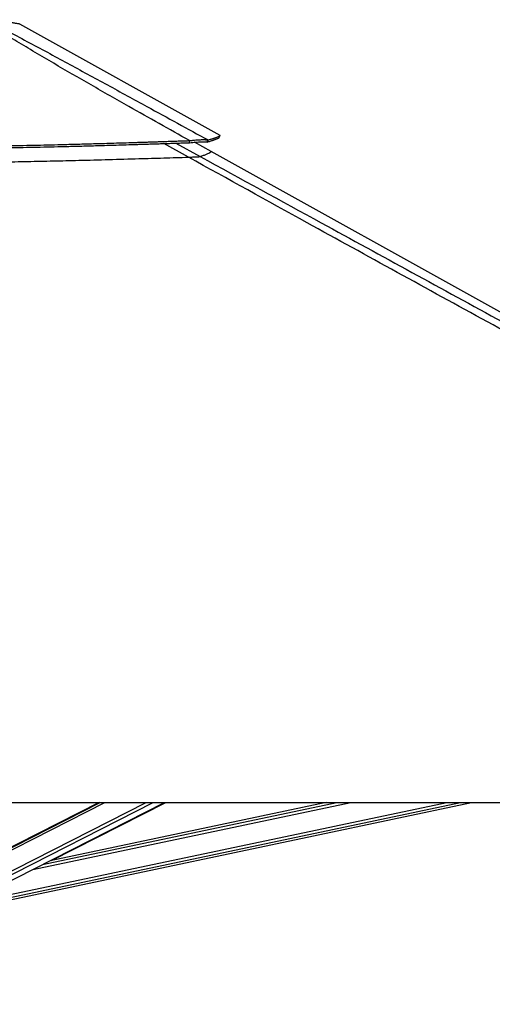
# Model space of a CAD drawing. Header units: millimetres. Extents: x 20 to 19889, y 40 to 15516.
# Tile 54 of 115: x 9844 to 10665, y 6262 to 7974. Entities that reach past the tile are written whole.
import ezdxf

# ---------------------------------------------------------------- set-up
doc = ezdxf.new("R2010")
doc.units = ezdxf.units.MM
doc.header["$LTSCALE"] = 2
doc.layers.add('COMPONENT_GEOMETRY', color=7, linetype='Continuous')
doc.styles.add('SLDTEXTSTYLE0', font='TXT', dxfattribs={"width": 0.75})
doc.dimstyles.new('SLDDIMSTYLE1', dxfattribs={"dimtxt": 100, "dimasz": 6.604, "dimexe": 0, "dimexo": 0.0625, "dimgap": 25, "dimtad": 0, "dimtih": 1, "dimtoh": 1, "dimdec": 0, "dimrnd": 1e-09, "dimzin": 12, "dimdsep": 46, "dimtxsty": 'SLDTEXTSTYLE0', "dimsah": 1, "dimcen": 0.09, "dimadec": 0, "dimazin": 3, "dimtfac": 1, "dimtdec": 0, "dimtofl": 0, "dimtmove": 0, "dimatfit": 3, "dimfxl": 1, "dimfrac": 2, "dimtolj": 1, "dimtzin": 12, "dimarcsym": 0})

# ---------------------------------------------------------------- blocks, each defined once
blk = doc.blocks.new('_D_4')
at = {"layer": 'COMPONENT_GEOMETRY', "color": 7}
for p, q in [((11286.9, 6612.5), (11286.9, 4529.8)), ((11086.9, 4509.5), (11056.4, 4509.5)), ((11056.4, 4509.5), (11056.4, 4350.8)), ((11487, 4509.5), (11517.5, 4509.5)), ((11517.5, 4509.5), (11517.5, 4350.8)), ((11056.4, 4350.8), (11086.9, 4350.8)), ((11517.5, 4350.8), (11487, 4350.8)), ((11286.9, 2118.5), (11286.9, 4201.1)), ((7117.8, 2118.5), (11293.3, 2118.5))]:
    blk.add_line(p, q, dxfattribs=at)
for points in [[(11286.9, 6612.5), (11285.9, 6605.9), (11288, 6605.9)], [(11286.9, 2118.5), (11288, 2125.1), (11285.9, 2125.1)]]:
    blk.add_solid(points, dxfattribs=at)
at = {"layer": 'COMPONENT_GEOMETRY', "color": 7, "char_height": 100, "attachment_point": 1, "style": 'SLDTEXTSTYLE0'}
for s, insert in [('7\'4.46"', (11086.9, 4479.7)), ('2247mm', (11014.2, 4330))]:
    blk.add_mtext(s, dxfattribs=dict(at, insert=insert))

msp = doc.modelspace()

# ---------------------------------------------------------------- linework, layer by layer
at = {"color": 7, "linetype": 'Continuous', "lineweight": 25}
for p, q in [((10192.03, 7772.72), (9843.79, 7966.33)), ((10138.64, 7760.04), (10138.89, 7763.64)), ((10176.39, 7744.8), (10147.54, 7760.85)), ((10169.28, 7761.18), (10171.01, 7764.78)), ((11967.73, 6748.91), (10176.39, 7744.8)), ((9644.6, 6612.47), (12184.5, 6612.47)), ((9981.56, 6612.47), (9739.47, 6489.45)), ((9761.21, 6442.67), (10095.36, 6612.47)), ((9799.32, 6437.9), (10628.54, 6612.47)), ((10376.12, 6612.47), (9896.78, 6511.56)), ((9898.97, 6512.02), (10097.69, 6612.47))]:
    msp.add_line(p, q, dxfattribs=at)
at = {"color": 8, "linetype": 'Continuous', "lineweight": 25}
for p, q in [((10136.94, 7734.86), (10094.47, 7758.57)), ((10114.77, 7759.24), (10157.17, 7736)), ((9735.63, 6482.22), (9991.94, 6612.47)), ((9736.27, 6486.86), (9983.46, 6612.47)), ((9743.84, 6449.9), (10063.77, 6612.47)), ((9746.84, 6445.26), (10075.88, 6612.47)), ((9797.5, 6446.56), (10585.61, 6612.47)), ((9798.51, 6441.74), (10609.53, 6612.47)), ((9866.55, 6496.2), (10418.86, 6612.47)), ((9883.44, 6504.78), (10394.97, 6612.47)), ((10022.72, 6575.56), (10095.74, 6612.47))]:
    msp.add_line(p, q, dxfattribs=at)
at = {"color": 7, "linetype": 'Continuous', "lineweight": 25, "flags": 128}
msp.add_lwpolyline([(10190.18, 7768.91), (10191.15, 7770.67), (10192.12, 7772.42)], dxfattribs=at)
at = {"color": 7, "linetype": 'Continuous', "lineweight": 25}
for points, knots in [([(10138.89, 7763.64), (10103.75, 7783.36), (10046.46, 7815.51), (9967.76, 7860.36), (9913.44, 7891.76), (9870.58, 7917.02), (9838.93, 7936), (9807.79, 7955.08), (9788.12, 7967.61), (9778.29, 7973.88)], [0, 0, 0, 0, 0.2839175, 0.4627989, 0.6416931, 0.7312098, 0.8207246, 0.9103698, 1, 1, 1, 1]), ([(9783.51, 7973.88), (9795.92, 7967.64), (9820.76, 7955.16), (9856.53, 7936.13), (9891.89, 7917.18), (9938.51, 7891.9), (9996.2, 7860.44), (10077.59, 7815.93), (10135.68, 7784.13), (10171.01, 7764.78)], [0, 0, 0, 0, 0.0897639, 0.1795426, 0.2695103, 0.35948, 0.5397535, 0.7200459, 1, 1, 1, 1]), ([(9154.42, 7764.93), (9166.55, 7764.37), (9190.17, 7763.28), (9225.02, 7761.8), (9258.53, 7760.47), (9291.08, 7759.28), (9322.86, 7758.2), (9354.09, 7757.25), (9384.84, 7756.4), (9426.14, 7755.38), (9477.98, 7754.36), (9540.49, 7753.53), (9595.31, 7753.16), (9642.71, 7753.1), (9682.89, 7753.21), (9723.54, 7753.48), (9764.87, 7753.92), (9807.13, 7754.54), (9843.48, 7755.2), (9873.82, 7755.83), (9898.02, 7756.38), (9922.97, 7756.99), (9948.89, 7757.67), (9971.73, 7758.31), (9991.39, 7758.88), (10007.69, 7759.37), (10024.82, 7759.89), (10038.75, 7760.33), (10049.4, 7760.67), (10056.5, 7760.89), (10064.01, 7761.14), (10071.99, 7761.4), (10079.56, 7761.65), (10087.12, 7761.9), (10095.03, 7762.16), (10104.37, 7762.47), (10114.23, 7762.8), (10123.62, 7763.12), (10131.71, 7763.39), (10136.65, 7763.56), (10138.89, 7763.64)], [0, 0, 0, 0, 0.03767444, 0.07334536, 0.10765732, 0.14083664, 0.17324095, 0.20494008, 0.23616593, 0.26694797, 0.33053964, 0.39340961, 0.45612739, 0.49621944, 0.53662085, 0.57749199, 0.6190796, 0.66160723, 0.7054231, 0.72929979, 0.75372767, 0.77898768, 0.8052209, 0.83271031, 0.84869753, 0.86530196, 0.88258759, 0.90114952, 0.90802216, 0.91526504, 0.92295176, 0.93107835, 0.93979002, 0.94623625, 0.95435235, 0.96412261, 0.97501807, 0.98475674, 0.99307937, 1, 1, 1, 1]), ([(9154.66, 7761.33), (9166.79, 7760.78), (9190.4, 7759.7), (9225.24, 7758.23), (9258.73, 7756.91), (9291.26, 7755.73), (9323.03, 7754.66), (9354.24, 7753.71), (9384.98, 7752.87), (9426.26, 7751.86), (9478.07, 7750.85), (9540.54, 7750.03), (9595.33, 7749.67), (9642.71, 7749.6), (9682.87, 7749.71), (9723.5, 7749.98), (9764.81, 7750.42), (9807.04, 7751.03), (9843.38, 7751.69), (9873.7, 7752.31), (9897.89, 7752.86), (9922.83, 7753.46), (9948.73, 7754.14), (9971.56, 7754.77), (9991.21, 7755.33), (10007.51, 7755.81), (10024.63, 7756.33), (10038.55, 7756.77), (10049.2, 7757.1), (10056.3, 7757.33), (10063.8, 7757.57), (10071.77, 7757.82), (10079.34, 7758.07), (10086.9, 7758.32), (10094.8, 7758.58), (10104.14, 7758.89), (10114, 7759.21), (10123.38, 7759.53), (10131.47, 7759.8), (10136.41, 7759.96), (10138.64, 7760.04)], [0, 0, 0, 0, 0.03767218, 0.07334132, 0.10765186, 0.14083015, 0.17323379, 0.20493252, 0.2361582, 0.26694031, 0.3305328, 0.39340412, 0.45612371, 0.49621696, 0.53661955, 0.57749187, 0.6190805, 0.66160894, 0.70542545, 0.72930237, 0.75373036, 0.77899038, 0.80522352, 0.83271276, 0.84869984, 0.86530408, 0.88258947, 0.9011511, 0.90802363, 0.91526638, 0.92295297, 0.93107942, 0.93979095, 0.94623708, 0.95435304, 0.96412315, 0.97501844, 0.98475696, 0.99307947, 1, 1, 1, 1]), ([(10138.64, 7760.04), (10140.55, 7760.23), (10144.29, 7760.59), (10149.6, 7761.03), (10154.5, 7761.36), (10158.38, 7761.55), (10161.33, 7761.62), (10163.55, 7761.63), (10166.68, 7761.56), (10168.18, 7761.34), (10169.28, 7761.18)], [0, 0, 0, 0, 0.1266703, 0.249099, 0.378503, 0.5071412, 0.5904199, 0.6749487, 0.7611858, 1, 1, 1, 1]), ([(10138.89, 7763.64), (10140.86, 7763.84), (10144.74, 7764.25), (10150.24, 7764.73), (10155.34, 7765.09), (10159.4, 7765.28), (10162.5, 7765.35), (10164.84, 7765.34), (10168.16, 7765.24), (10169.81, 7764.98), (10171.01, 7764.78)], [0, 0, 0, 0, 0.1264787, 0.2490105, 0.3787287, 0.507737, 0.5912047, 0.6758374, 0.7620547, 1, 1, 1, 1]), ([(10169.28, 7761.18), (10170.22, 7761.45), (10172.02, 7761.97), (10174.45, 7762.7), (10176.61, 7763.37), (10178.54, 7764), (10180.27, 7764.57), (10181.83, 7765.11), (10183.61, 7765.75), (10185.45, 7766.44), (10187.19, 7767.16), (10188.68, 7767.85), (10189.7, 7768.44), (10190.2, 7768.81), (10190.18, 7768.91), (10190.18, 7768.91)], [0, 0, 0, 0, 0.0737659, 0.1425623, 0.2077665, 0.2705744, 0.3312956, 0.3904651, 0.4481527, 0.5509968, 0.6506244, 0.747685, 0.8744503, 0.9983597, 1, 1, 1, 1]), ([(10171.01, 7764.78), (10171.96, 7765.05), (10173.78, 7765.56), (10176.22, 7766.28), (10178.4, 7766.94), (10180.35, 7767.56), (10182.1, 7768.13), (10183.67, 7768.66), (10185.47, 7769.28), (10187.33, 7769.97), (10189.09, 7770.68), (10190.6, 7771.36), (10191.63, 7771.94), (10192.14, 7772.31), (10192.12, 7772.41), (10192.12, 7772.42)], [0, 0, 0, 0, 0.0736207, 0.1422831, 0.2073618, 0.27005, 0.3306566, 0.3897153, 0.447296, 0.5499516, 0.6493992, 0.7462866, 0.8728284, 0.9965215, 1, 1, 1, 1]), ([(9156.38, 7736.15), (9170.15, 7735.55), (9197.69, 7734.37), (9239.27, 7732.74), (9281.02, 7731.25), (9323.68, 7729.88), (9367.2, 7728.65), (9411.57, 7727.58), (9456.04, 7726.7), (9500.59, 7726.01), (9545.21, 7725.52), (9589.85, 7725.22), (9634.53, 7725.12), (9679.21, 7725.22), (9723.87, 7725.49), (9768.5, 7725.95), (9813.08, 7726.58), (9857.58, 7727.36), (9902.02, 7728.29), (9949.08, 7729.4), (9998.76, 7730.72), (10047.98, 7732.13), (10094.05, 7733.53), (10122.64, 7734.41), (10136.94, 7734.86)], [0, 0, 0, 0, 0.0428772, 0.0857728, 0.1287238, 0.1716931, 0.2168732, 0.2620742, 0.3072542, 0.3524544, 0.3976344, 0.4428339, 0.4880138, 0.5332125, 0.5783923, 0.6235901, 0.6687698, 0.7139665, 0.759146, 0.8043414, 0.8578872, 0.9114563, 0.9557228, 1, 1, 1, 1]), ([(10136.94, 7734.86), (10138.3, 7734.9), (10141.02, 7734.99), (10144.89, 7735.13), (10148.4, 7735.28), (10152.17, 7735.48), (10154.93, 7735.67), (10156.59, 7735.86), (10156.98, 7735.95), (10157.17, 7736)], [0, 0, 0, 0, 0.1225406, 0.2449218, 0.3685602, 0.4921423, 0.7096135, 0.8546893, 1, 1, 1, 1]), ([(12184.5, 6612.47), (11977.93, 6725.33), (11573.03, 6946.56), (11063.61, 7225.2), (10656.28, 7448.41), (10378.3, 7601.11), (10205.58, 7696.82), (10136.94, 7734.86)], [0, 0, 0, 0, 0.3022185, 0.5923722, 0.7456385, 0.8989047, 1, 1, 1, 1])]:
    msp.add_open_spline(points, degree=3, knots=knots, dxfattribs=at)
at = {"color": 8, "linetype": 'Continuous', "lineweight": 25}
for points, knots in [([(9843.79, 7966.33), (9843.79, 7966.33), (9844.03, 7966.29), (9843.15, 7966.44), (9840.9, 7966.82), (9836.8, 7967.5), (9832.32, 7968.2), (9827.25, 7968.95), (9821.74, 7969.73), (9813.57, 7970.8), (9804.17, 7971.9), (9794.13, 7972.95), (9786.88, 7973.58), (9783.51, 7973.88)], [0, 0, 0, 0, 0.0001065, 0.110049, 0.2210262, 0.3353158, 0.4507556, 0.4897853, 0.5922108, 0.6954083, 0.8009459, 0.9072478, 1, 1, 1, 1]), ([(10157.17, 7736), (10159.28, 7736.71), (10163.5, 7738.14), (10168.66, 7740.15), (10172.82, 7741.96), (10175.56, 7743.42), (10176.81, 7744.39), (10176.47, 7744.6), (10176.33, 7744.69)], [0, 0, 0, 0, 0.16166479, 0.32336105, 0.50566155, 0.68796271, 0.87026433, 1, 1, 1, 1]), ([(10157.17, 7736), (10227.32, 7697.58), (10402.76, 7601.48), (10682.65, 7448.43), (10892.49, 7333.76), (10997.41, 7276.43)], [0, 0, 0, 0, 0.2498695, 0.6249343, 1, 1, 1, 1])]:
    msp.add_open_spline(points, degree=3, knots=knots, dxfattribs=at)

# ---------------------------------------------------------------- dimensions: what is measured, and where the dimension line sits
at = {"layer": 'COMPONENT_GEOMETRY', "color": 7}
dim = msp.add_linear_dim(base=(11286.94, 6612.47), p1=(7115.23, 2118.49), p2=(12213.25, 6612.47), angle=90, dimstyle='SLDDIMSTYLE1', dxfattribs=at)
dim.commit()
dim.dimension.update_dxf_attribs({"geometry": '_D_4', "text_midpoint": (11286.94, 4365.48), "dimtype": 160})

doc.saveas('drawing.dxf')
